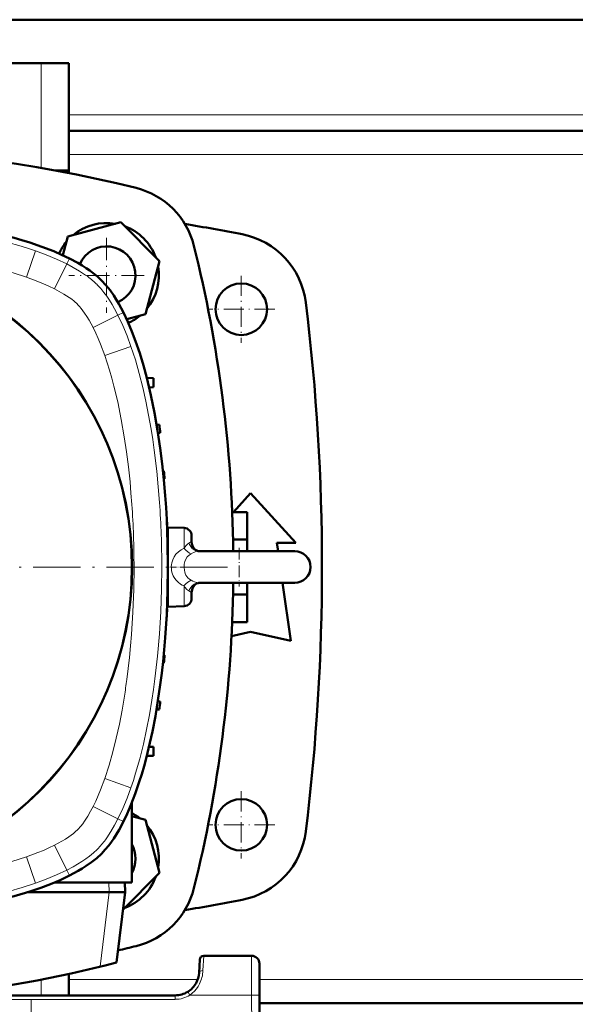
# Model space of a CAD drawing. Extents: x -1358 to 1757, y -1513 to 612.
# Tile 6 of 85: x 28 to 169, y -1276 to -1027. Entities that reach past the tile are written whole.
import ezdxf

# ---------------------------------------------------------------- set-up
doc = ezdxf.new("R2010")
doc.units = 0
doc.linetypes.add('DASHDOT', pattern=[18.5, 12, -3, 0.5, -3])

msp = doc.modelspace()

# ---------------------------------------------------------------- linework, layer by layer
at = {"color": 7, "lineweight": 50}
for p, q in [((269.29, -1027.49), (4.29, -1027.49)), ((33.79, -1038.49), (-3.71, -1038.49)), ((33.79, -1038.49), (40.79, -1038.49)), ((40.79, -1065.49), (40.79, -1038.49)), ((232.79, -1055.49), (40.79, -1055.49)), ((37.26, -1065.49), (40.79, -1065.49)), ((40.79, -1065.49), (37.26, -1065.49)), ((40.79, -1066.16), (40.79, -1065.49)), ((53.92, -1078.57), (40.53, -1082.15)), ((63.71, -1088.37), (53.92, -1078.57)), ((40.53, -1082.15), (39.26, -1086.88)), ((60.13, -1101.75), (63.71, -1088.37)), ((55.39, -1103.02), (60.13, -1101.75)), ((60.46, -1117.83), (62.12, -1117.9)), ((62.12, -1120.15), (62.12, -1117.9)), ((62.12, -1120.15), (61.04, -1120.2)), ((63.63, -1129.62), (62.93, -1129.59)), ((63.86, -1131.62), (63.26, -1131.64)), ((64.8, -1141.24), (64.52, -1141.23)), ((64.96, -1143.24), (64.73, -1143.25)), ((82.3, -1151.63), (86.64, -1146.87)), ((86.64, -1146.87), (98.02, -1159.37)), ((82, -1151.63), (85.79, -1151.63)), ((85.79, -1151.63), (85.79, -1158.56)), ((65.52, -1152.87), (65.45, -1152.86)), ((65.59, -1154.87), (65.55, -1154.87)), ((69.85, -1155.63), (65.78, -1155.49)), ((65.78, -1175.49), (65.78, -1155.49)), ((71.78, -1159.09), (71.78, -1157.63)), ((82.22, -1158.56), (85.79, -1158.56)), ((85.79, -1158.56), (85.79, -1161.49)), ((65.78, -1159.49), (65.71, -1159.49)), ((73.59, -1161.49), (90.49, -1161.49)), ((77.07, -1161.49), (73.59, -1161.49)), ((97.78, -1161.49), (77.07, -1161.49)), ((90.49, -1161.49), (97.78, -1161.49)), ((93.27, -1159.37), (93.57, -1161.49)), ((98.02, -1159.37), (93.27, -1159.37)), ((65.78, -1171.49), (65.71, -1171.49)), ((73.59, -1169.49), (90.49, -1169.49)), ((85.79, -1169.49), (85.79, -1172.42)), ((90.49, -1169.49), (97.78, -1169.49)), ((94.7, -1169.49), (96.77, -1184.12)), ((71.78, -1172.68), (71.78, -1171.9)), ((71.78, -1173.35), (71.78, -1172.68)), ((82.22, -1172.42), (85.79, -1172.42)), ((85.79, -1172.42), (85.79, -1179.35)), ((65.59, -1176.12), (65.55, -1176.11)), ((65.78, -1175.49), (69.85, -1175.35)), ((65.52, -1178.12), (65.45, -1178.12)), ((82, -1179.35), (85.79, -1179.35)), ((86.64, -1181.87), (81.84, -1182.93)), ((96.77, -1184.12), (86.64, -1181.87)), ((64.73, -1187.73), (64.96, -1187.74)), ((64.52, -1189.75), (64.8, -1189.74)), ((63.63, -1201.37), (62.93, -1201.39)), ((63.26, -1199.34), (63.86, -1199.37)), ((62.12, -1210.83), (61.03, -1210.79)), ((62.12, -1213.08), (62.12, -1210.83)), ((62.12, -1213.08), (60.46, -1213.13)), ((56.67, -1225), (56.67, -1244.99)), ((60.13, -1229.23), (56.67, -1228.3)), ((63.71, -1242.62), (60.13, -1229.23)), ((54.44, -1251.89), (63.71, -1242.62)), ((56.67, -1244.99), (37.23, -1244.99)), ((54.98, -1247.49), (54.92, -1244.99)), ((30.33, -1247.49), (50.98, -1247.49)), ((50.98, -1247.49), (51.01, -1247.49)), ((54.98, -1247.49), (51.01, -1247.49)), ((52.81, -1265.2), (54.98, -1247.49)), ((86.87, -1263.49), (74.81, -1263.49)), ((73.81, -1264.44), (73.64, -1267.8)), ((88.87, -1265.48), (88.91, -1273.44)), ((40.79, -1268.08), (40.79, -1273.49)), ((67.64, -1273.49), (-114.06, -1273.49)), ((-98.21, -1273.49), (40.79, -1273.49)), ((41.79, -1273.49), (40.79, -1273.49)), ((41.79, -1273.49), (40.79, -1273.49)), ((88.91, -1273.44), (89.29, -1345.49)), ((184.66, -1275.49), (88.92, -1275.49))]:
    msp.add_line(p, q, dxfattribs=at)
at = {"color": 7, "lineweight": 18}
for p, q in [((33.79, -1064.87), (33.79, -1038.49)), ((232.79, -1051.49), (40.79, -1051.49)), ((232.79, -1061.49), (40.79, -1061.49)), ((30.12, -1092.42), (32.42, -1085.81)), ((37.15, -1095.34), (40.28, -1089.08)), ((40.28, -1089.08), (40.97, -1087.7)), ((47.91, -1094.26), (47.96, -1094.31)), ((43, -1099.24), (43.01, -1099.26)), ((46.93, -1105.12), (53.19, -1101.99)), ((53.19, -1101.99), (54.57, -1101.3)), ((49.86, -1112.15), (56.47, -1109.85)), ((69.85, -1155.63), (69.85, -1160.72)), ((71.78, -1159.15), (71.78, -1159.09)), ((73.59, -1161.49), (73.63, -1161.49)), ((69.85, -1174.51), (69.85, -1170.26)), ((71.78, -1171.84), (71.78, -1171.9)), ((69.85, -1175.35), (69.85, -1174.51)), ((49.86, -1218.83), (56.47, -1221.13)), ((46.93, -1225.86), (53.19, -1228.99)), ((53.19, -1228.99), (54.57, -1229.68)), ((43.03, -1231.7), (43.01, -1231.72)), ((37.15, -1235.64), (40.28, -1241.9)), ((30.12, -1238.57), (32.42, -1245.18)), ((48.01, -1236.62), (47.96, -1236.67)), ((40.28, -1241.9), (40.97, -1243.28)), ((50.98, -1247.49), (50.92, -1244.99)), ((51.01, -1247.49), (48.71, -1266.24)), ((74.63, -1267.23), (74.81, -1263.49)), ((86.91, -1273.44), (86.87, -1263.49)), ((33.79, -1269.52), (33.79, -1273.49)), ((73.3, -1269.49), (40.79, -1269.49)), ((184.69, -1269.49), (88.89, -1269.49)), ((67.64, -1274.49), (67.64, -1273.49)), ((70.8, -1272.59), (70.96, -1272.84)), ((70.96, -1272.84), (71.33, -1273.44)), ((86.91, -1273.44), (71.33, -1273.44)), ((86.91, -1273.44), (87.29, -1345.49)), ((67.64, -1274.49), (-114.06, -1274.49))]:
    msp.add_line(p, q, dxfattribs=at)
at = {"color": 7, "linetype": 'DASHDOT', "lineweight": 18, "ltscale": 0.4745}
for p, q in [((50.33, -1082.46), (50.33, -1101.44)), ((59.82, -1091.95), (40.84, -1091.95))]:
    msp.add_line(p, q, dxfattribs=at)
at = {"color": 7, "linetype": 'DASHDOT', "lineweight": 18, "ltscale": 0.422498}
for p, q in [((84.29, -1092.04), (84.29, -1108.94)), ((84.29, -1222.04), (84.29, -1238.94))]:
    msp.add_line(p, q, dxfattribs=at)
at = {"color": 7, "linetype": 'DASHDOT', "lineweight": 18, "ltscale": 0.4225}
for p, q in [((92.74, -1100.49), (75.84, -1100.49)), ((92.74, -1230.49), (75.84, -1230.49))]:
    msp.add_line(p, q, dxfattribs=at)
at = {"color": 7, "linetype": 'DASHDOT', "lineweight": 18, "ltscale": 0.242493}
msp.add_line((83.78, -1160.66), (83.78, -1170.36), dxfattribs=at)
at = {"color": 7, "linetype": 'DASHDOT', "lineweight": 18}
msp.add_line((80.78, -1165.49), (-127.22, -1165.49), dxfattribs=at)
at = {"color": 7, "linetype": 'DASHDOT', "lineweight": 18, "ltscale": 0.124371}
msp.add_line((70.27, -1165.49), (65.29, -1165.49), dxfattribs=at)
at = {"color": 7, "linetype": 'DASHDOT', "lineweight": 18, "ltscale": 0.292499}
msp.add_line((31.29, -1274.64), (31.29, -1286.34), dxfattribs=at)
at = {"color": 7, "lineweight": 50}
for points in [[(-23.22, -1076.49), (-17.26, -1076.56), (-11.3, -1076.79), (-5.35, -1077.17), (-2.38, -1077.41), (0.58, -1077.7), (3.55, -1078.03), (6.5, -1078.41), (10.44, -1078.98), (14.36, -1079.64), (18.26, -1080.4), (22.53, -1081.35), (24.76, -1081.9), (26.98, -1082.5), (28.98, -1083.08), (30.97, -1083.7), (33.99, -1084.73), (36.98, -1085.89), (38.99, -1086.76), (40.97, -1087.7)], [(40.97, -1087.7), (43.04, -1088.8), (44.13, -1089.44), (45.2, -1090.12), (46.09, -1090.74), (46.96, -1091.4), (48.03, -1092.28), (49.05, -1093.22)], [(49.05, -1093.22), (50.17, -1094.43), (51.19, -1095.72), (52.13, -1097.06), (52.77, -1098.07), (53.39, -1099.1), (54.57, -1101.3)], [(54.57, -1101.3), (55.69, -1103.67), (56.71, -1106.08), (57.63, -1108.53), (58.67, -1111.57), (59.6, -1114.67), (60.44, -1117.77), (60.98, -1119.96), (61.48, -1122.16), (62.39, -1126.59), (63.17, -1131.05), (63.83, -1135.52), (64.33, -1139.49), (64.75, -1143.48), (65.1, -1147.47), (65.31, -1150.47), (65.48, -1153.47), (65.71, -1159.48), (65.78, -1165.49)], [(73.59, -1161.49), (73.45, -1161.47), (73.07, -1161.34), (72.62, -1161.04), (72.27, -1160.65), (72, -1160.16), (71.83, -1159.61), (71.78, -1159.09)], [(65.78, -1165.49), (65.71, -1171.45), (65.48, -1177.41), (65.11, -1183.35), (64.86, -1186.33), (64.57, -1189.29), (64.24, -1192.25), (63.86, -1195.21), (63.29, -1199.14), (62.63, -1203.07), (61.88, -1206.97), (60.93, -1211.24), (60.37, -1213.47), (59.78, -1215.68), (59.2, -1217.69), (58.58, -1219.68), (57.54, -1222.7), (56.39, -1225.68), (55.51, -1227.7), (54.57, -1229.68)], [(73.59, -1169.49), (73.41, -1169.52), (73.02, -1169.67), (72.57, -1169.98), (72.23, -1170.39), (71.97, -1170.89), (71.82, -1171.45), (71.78, -1171.9)], [(54.57, -1229.68), (53.47, -1231.75), (52.83, -1232.84), (52.15, -1233.91), (51.53, -1234.8), (50.88, -1235.67), (50, -1236.74), (49.05, -1237.76)], [(49.05, -1237.76), (47.84, -1238.87), (46.55, -1239.9), (45.21, -1240.84), (44.2, -1241.48), (43.18, -1242.09), (40.97, -1243.28)], [(40.97, -1243.28), (38.6, -1244.4), (36.19, -1245.41), (33.75, -1246.34), (30.7, -1247.37), (27.61, -1248.31), (24.51, -1249.15), (22.31, -1249.69), (20.11, -1250.19), (15.68, -1251.1), (11.22, -1251.88), (6.76, -1252.54), (2.78, -1253.04), (-1.21, -1253.46), (-5.2, -1253.8), (-8.2, -1254.02), (-11.2, -1254.19), (-17.21, -1254.42), (-23.22, -1254.49)]]:
    msp.add_lwpolyline(points, dxfattribs=at)
at = {"color": 7, "lineweight": 18}
for points in [[(-23.22, -1078.03), (-17.6, -1078.1), (-11.99, -1078.3), (-6.38, -1078.63), (-0.78, -1079.11), (2.11, -1079.42), (4.99, -1079.76), (7.69, -1080.13), (10.38, -1080.53), (14.08, -1081.16), (17.77, -1081.87), (21.45, -1082.67), (25.13, -1083.59), (28.79, -1084.63), (30.61, -1085.2), (32.42, -1085.81)], [(32.42, -1085.81), (35.08, -1086.79), (37.7, -1087.87), (40.28, -1089.08)], [(9.36, -1087.46), (12.89, -1088.05), (16.41, -1088.73), (19.91, -1089.5), (23.35, -1090.36), (26.75, -1091.32), (30.12, -1092.42)], [(40.28, -1089.08), (41.9, -1089.94), (43.49, -1090.87), (45.04, -1091.89), (45.56, -1092.27)], [(30.12, -1092.42), (32.98, -1093.48), (34.39, -1094.06), (35.78, -1094.68), (37.15, -1095.34)], [(47.96, -1094.31), (48.84, -1095.25), (49.64, -1096.24), (50.35, -1097.2), (51.02, -1098.18), (51.71, -1099.29), (52.36, -1100.42), (53.19, -1101.99)], [(37.15, -1095.34), (38.37, -1095.98), (39.56, -1096.67), (40.89, -1097.53), (41.53, -1097.99), (42.15, -1098.48), (43, -1099.24)], [(43.01, -1099.26), (43.49, -1099.77), (43.93, -1100.29), (44.79, -1101.45)], [(44.79, -1101.45), (45.38, -1102.34), (45.92, -1103.25), (46.93, -1105.12)], [(53.19, -1101.99), (54.4, -1104.57), (55.49, -1107.2), (56.47, -1109.85)], [(46.93, -1105.12), (47.59, -1106.49), (48.21, -1107.88), (48.79, -1109.29), (49.86, -1112.15)], [(49.86, -1112.15), (50.48, -1113.99), (51.05, -1115.85), (51.64, -1117.88), (52.18, -1119.92), (53.12, -1123.87), (54.01, -1128.26), (54.78, -1132.66), (55.34, -1136.44), (55.82, -1140.23), (56.23, -1144.02), (56.48, -1146.87), (56.7, -1149.73)], [(56.47, -1109.85), (57.58, -1113.27), (58.57, -1116.72), (59.45, -1120.2), (60.24, -1123.69), (60.93, -1127.2), (61.55, -1130.72), (61.97, -1133.37), (62.34, -1136.02), (62.98, -1141.32), (63.37, -1145.28), (63.68, -1149.24)], [(71.05, -1159.47), (71.51, -1159.24), (71.72, -1159.18), (71.78, -1159.09)], [(69.85, -1160.72), (69.1, -1161.12), (68.42, -1161.63), (67.83, -1162.23), (67.35, -1162.9), (66.99, -1163.65), (66.75, -1164.45)], [(69.85, -1160.72), (70.33, -1160.11), (70.83, -1159.63), (71.05, -1159.47)], [(73.59, -1161.49), (73.18, -1161.45), (72.78, -1161.33), (72.4, -1161.14), (71.94, -1160.79), (71.55, -1160.35), (71.22, -1159.83), (71.05, -1159.47)], [(71.63, -1162.14), (72.26, -1161.83), (72.89, -1161.6), (73.25, -1161.52), (73.59, -1161.49)], [(71.63, -1162.14), (71.11, -1162.5), (70.68, -1162.95), (70.33, -1163.49), (70.08, -1164.12), (69.93, -1164.79), (69.88, -1165.49)], [(57.24, -1165.49), (57.18, -1171.17), (56.97, -1176.85), (56.61, -1182.52), (56.37, -1185.4), (56.09, -1188.28), (55.78, -1191.05), (55.44, -1193.82)], [(64.24, -1165.49), (64.17, -1171.1), (63.98, -1176.72), (63.64, -1182.32), (63.16, -1187.93), (62.86, -1190.81), (62.51, -1193.7), (62.14, -1196.4), (61.74, -1199.09), (61.12, -1202.79), (60.4, -1206.48), (59.6, -1210.15), (58.68, -1213.84), (57.65, -1217.5), (57.08, -1219.32), (56.47, -1221.13)], [(69.88, -1165.49), (69.95, -1166.33), (70.04, -1166.74), (70.18, -1167.14), (70.34, -1167.5), (70.54, -1167.84), (70.85, -1168.23), (71.21, -1168.57), (71.63, -1168.84)], [(67.37, -1168.12), (67.82, -1168.74), (68.36, -1169.3), (68.97, -1169.77), (69.4, -1170.03), (69.85, -1170.26)], [(73.59, -1169.49), (73.06, -1169.42), (72.49, -1169.25), (72.06, -1169.07), (71.63, -1168.84)], [(71.05, -1171.51), (70.57, -1171.12), (70.1, -1170.6), (69.85, -1170.26)], [(73.59, -1169.49), (73.18, -1169.53), (72.78, -1169.65), (72.4, -1169.84), (71.94, -1170.19), (71.55, -1170.63), (71.22, -1171.15), (71.05, -1171.51)], [(71.78, -1171.9), (71.69, -1171.79), (71.46, -1171.72), (71.05, -1171.51)], [(54.82, -1198.07), (54.22, -1201.6), (53.54, -1205.12), (52.77, -1208.62), (51.92, -1212.06), (50.95, -1215.46), (49.86, -1218.83)], [(49.86, -1218.83), (48.8, -1221.69), (48.21, -1223.1), (47.59, -1224.49), (46.93, -1225.86)], [(56.47, -1221.13), (55.49, -1223.78), (54.4, -1226.41), (53.19, -1228.99)], [(46.93, -1225.86), (46.29, -1227.08), (45.6, -1228.27), (44.75, -1229.6), (44.29, -1230.23), (43.8, -1230.85), (43.03, -1231.7)], [(53.19, -1228.99), (52.33, -1230.61), (51.4, -1232.2), (50.38, -1233.75), (50.01, -1234.27)], [(40.83, -1233.5), (39.94, -1234.08), (39.03, -1234.63), (37.15, -1235.64)], [(43.01, -1231.72), (42.51, -1232.19), (41.98, -1232.64), (40.83, -1233.5)], [(37.15, -1235.64), (35.78, -1236.3), (34.39, -1236.92), (32.98, -1237.5), (30.12, -1238.57)], [(30.12, -1238.57), (28.28, -1239.18), (26.43, -1239.76), (24.39, -1240.35), (22.35, -1240.89), (18.4, -1241.83), (14.02, -1242.72), (9.61, -1243.49), (5.83, -1244.05), (2.05, -1244.53), (-1.75, -1244.94), (-4.6, -1245.19), (-7.46, -1245.41)], [(47.96, -1236.67), (47.02, -1237.54), (46.04, -1238.35), (45.08, -1239.06), (44.1, -1239.73), (42.99, -1240.42), (41.86, -1241.07), (40.28, -1241.9)], [(40.28, -1241.9), (37.7, -1243.11), (35.08, -1244.2), (32.42, -1245.18)], [(32.42, -1245.18), (29, -1246.29), (25.55, -1247.28), (22.07, -1248.16), (18.58, -1248.95), (15.07, -1249.64), (11.55, -1250.26), (8.9, -1250.68), (6.26, -1251.05), (0.95, -1251.69), (-3.01, -1252.08), (-6.97, -1252.39)], [(73.78, -1270.57), (73.41, -1271.23), (72.98, -1271.86), (72.48, -1272.44), (71.93, -1272.97), (71.33, -1273.44)]]:
    msp.add_lwpolyline(points, dxfattribs=at)
at = {"color": 7, "lineweight": 50}
for centre, radius in [((-23.22, -1165.49), 80), ((-23.22, -1165.49), 79.95), ((84.29, -1100.49), 6.5), ((84.29, -1230.49), 6.5)]:
    msp.add_circle(centre, radius, dxfattribs=at)
for centre, radius, start, end in [((-23.21, -1395.11), 335.12, 76.0141, 103.9859), ((52.95, -1089.33), 20, 13.9859, 76.0141), ((50.33, -1091.95), 13.2, 80.38, 129.62), ((50.33, -1091.95), 13.2, 20.38, 69.62), ((-23.21, -1636.74), 565.5, 79.0156, 80.5062), ((80.73, -1101.23), 20, 6.9635, 79.0156), ((50.33, -1091.95), 13.2, 140.38, 155.4234), ((50.33, -1091.95), 7.3, 292.6865, 157.2901), ((-252.83, -1165.49), 335.12, 0.6839, 13.9859), ((50.33, -1091.95), 13.2, 320.38, 9.62), ((-445.36, -1165.49), 550, 353.0365, 6.9635), ((50.33, -1091.95), 13.2, 294.558, 309.62), ((-234.22, -1165.49), 300, 6.4835, 6.8681), ((-234.22, -1165.49), 300, 4.2533, 4.6365), ((-234.22, -1165.49), 300, 2.0297, 2.4119), ((69.78, -1157.63), 2, 0, 88), ((97.78, -1165.49), 4, 0, 90), ((-234.22, -1165.49), 300, 359.809, 0.191), ((97.78, -1165.49), 4, 270, 0), ((-252.83, -1165.49), 335.12, 346.0141, 359.3161), ((69.78, -1173.35), 2, 272, 0), ((-234.22, -1165.49), 300, 357.5881, 357.9704), ((-234.22, -1165.49), 300, 355.3635, 355.7467), ((-234.22, -1165.49), 300, 353.1319, 353.5165), ((50.33, -1239.03), 13.2, 50.38, 61.3194), ((50.33, -1239.03), 13.2, 350.38, 39.62), ((80.73, -1229.75), 20, 280.9844, 353.0365), ((50.33, -1239.03), 7.3, 330.2058, 29.7943), ((50.33, -1239.03), 13.2, 290.38, 339.62), ((52.95, -1241.65), 20, 283.9859, 346.0141), ((-23.21, -694.24), 565.5, 279.4938, 280.9844), ((-23.21, -935.87), 335.12, 283.1763, 283.9859), ((74.81, -1264.49), 1, 90, 177), ((86.87, -1265.49), 2, 0.3, 90), ((-23.22, -974.99), 300, 275.7319, 284.68), ((67.64, -1267.49), 6, 331.2567, 356.994), ((67.64, -1267.49), 6, 301.749, 331.2523), ((67.64, -1267.49), 6, 270, 301.7436)]:
    msp.add_arc(centre, radius, start, end, dxfattribs=at)
at = {"color": 7, "lineweight": 18}
for centre, radius, start, end in [((32.73, -1109.78), 21.71, 45.6293, 53.7646), ((-169.64, -1165.41), 233.88, 359.9802, 3.9642), ((-168.91, -1165.38), 226.15, 359.9722, 3.9686), ((71.71, -1165.49), 5.07, 168.1426, 211.1932), ((-123.54, -1169.96), 180.55, 351.0447, 352.4071), ((32.5, -1221.44), 21.71, 315.6293, 323.7646), ((66.2, -1266.85), 8.44, 333.8842, 357.4163), ((67.65, -1267.49), 6.99, 269.9849, 301.756)]:
    msp.add_arc(centre, radius, start, end, dxfattribs=at)
for centre, major_axis, ratio, start_param, end_param in [((69.99, -1158.79), (2.21, -3.33), 0.321037, 5.104959, 5.892839), ((69.99, -1172.19), (-2.21, -3.33), 0.321049, 3.531936, 4.31981), ((74.63, -1267.86), (0.999, -0.052), 0.625465, 1.603675, 3.141634), ((86.91, -1273.45), (-2, -0.01), 0.005236, 3.141593, 4.712362)]:
    msp.add_ellipse(centre, major_axis=major_axis, ratio=ratio, start_param=start_param, end_param=end_param, dxfattribs=at)

doc.saveas('drawing.dxf')
